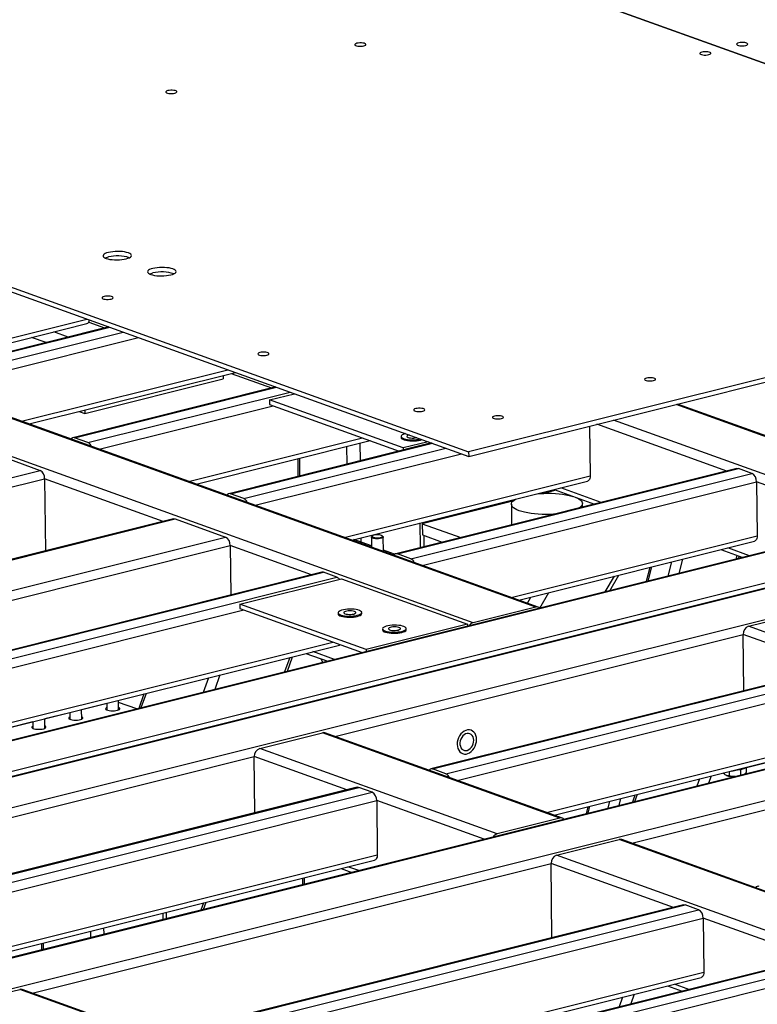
# Model space of a CAD drawing. Header units: millimetres. Extents: x 0 to 841, y 0 to 594.
# Tile 38 of 177: x 190 to 221, y 105 to 147. Entities that reach past the tile are written whole.
import ezdxf

# ---------------------------------------------------------------- set-up
doc = ezdxf.new("R2010")
doc.units = ezdxf.units.MM
doc.layers.add('TRAIT-FORT', color=4, linetype='Continuous', lineweight=25)

msp = doc.modelspace()

# ---------------------------------------------------------------- linework, layer by layer
at = {"layer": 'TRAIT-FORT', "color": 4, "linetype": 'Continuous', "lineweight": 25}
for p, q in [((173.725, 162.287), (243.294, 137.252)), ((243.298, 137.253), (173.729, 162.288)), ((139.448, 153.715), (209.017, 128.68)), ((139.45, 153.524), (209.019, 128.489)), ((211.852, 122.122), (144.16, 146.481)), ((211.957, 122.118), (144.265, 146.477)), ((209.203, 121.459), (141.511, 145.818)), ((243.294, 137.252), (209.017, 128.68)), ((209.019, 128.489), (243.297, 137.061)), ((184.182, 132.112), (192.895, 134.291)), ((184.501, 131.998), (192.892, 134.096)), ((192.969, 134.157), (193.644, 133.914)), ((193.821, 133.958), (185.253, 131.816)), ((185.322, 131.811), (193.857, 133.945)), ((185.887, 131.608), (194.421, 133.742)), ((192.102, 133.529), (191.496, 133.747)), ((186.367, 131.326), (195.08, 133.505)), ((191.167, 133.295), (190.561, 133.513)), ((190.134, 129.971), (198.847, 132.15)), ((190.453, 129.856), (199.166, 132.035)), ((198.647, 131.905), (198.648, 131.758)), ((198.989, 131.991), (200.696, 131.377)), ((192.805, 130.297), (198.648, 131.758)), ((200.872, 131.421), (192.304, 129.278)), ((192.374, 129.274), (200.908, 131.408)), ((192.938, 129.071), (201.472, 131.205)), ((200.606, 130.873), (201.66, 131.137)), ((206.246, 128.844), (200.606, 130.873)), ((200.606, 130.873), (200.608, 130.683)), ((200.608, 130.683), (206.087, 128.711)), ((229.382, 126.506), (217.781, 130.681)), ((229.487, 126.502), (217.836, 130.694)), ((192.564, 130.384), (192.805, 130.297)), ((192.803, 130.444), (192.805, 130.297)), ((193.418, 128.789), (200.765, 130.626)), ((219.916, 127.869), (214.43, 129.843)), ((226.733, 125.843), (215.132, 130.018)), ((247.284, 129.568), (184.253, 113.805)), ((242.504, 129.673), (184.771, 115.235)), ((242.348, 129.655), (184.788, 115.261)), ((214.126, 129.766), (214.151, 127.662)), ((192.938, 129.071), (192.374, 129.274)), ((197.185, 127.433), (204.531, 129.271)), ((197.504, 127.319), (204.851, 129.156)), ((207.453, 129.053), (198.886, 126.91)), ((198.955, 126.905), (207.49, 129.04)), ((204.445, 128.3), (204.436, 129.052)), ((206.165, 129.331), (206.165, 129.283)), ((207.301, 129.107), (206.246, 128.844)), ((188.787, 128.663), (190.918, 127.897)), ((199.519, 126.702), (208.053, 128.837)), ((200, 126.421), (208.713, 128.6)), ((203.884, 128.16), (203.875, 128.912)), ((206.246, 128.844), (206.247, 128.751)), ((209.017, 128.68), (209.019, 128.489)), ((201.797, 128.392), (201.805, 127.64)), ((201.892, 127.662), (201.884, 128.414)), ((166.765, 121.857), (190.918, 127.897)), ((220.35, 127.977), (205.936, 124.373)), ((206.006, 124.368), (220.42, 127.973)), ((206.57, 124.165), (220.984, 127.77)), ((220.984, 127.77), (220.42, 127.973)), ((180.903, 124.99), (191.11, 127.542)), ((191.11, 127.542), (191.145, 124.496)), ((196.118, 125.74), (191.11, 127.542)), ((203.766, 125.065), (214.151, 127.662)), ((204.085, 124.95), (214.035, 127.439)), ((207.051, 123.883), (221.175, 127.416)), ((221.175, 127.416), (221.202, 125.125)), ((226.184, 125.613), (221.175, 127.416)), ((199.519, 126.702), (198.955, 126.905)), ((212.705, 127.055), (212.188, 126.926)), ((212.622, 127.085), (214.328, 126.471)), ((214.617, 126.543), (212.911, 127.158)), ((210.89, 126.601), (207.059, 125.643)), ((213.822, 126.345), (213.82, 126.5)), ((210.821, 126.465), (210.831, 125.597)), ((196.552, 125.849), (172.399, 119.809)), ((172.469, 119.804), (196.622, 125.844)), ((196.622, 125.844), (198.753, 125.077)), ((206.987, 124.635), (206.975, 125.673)), ((207.059, 125.643), (208.682, 125.059)), ((207.059, 125.643), (207.064, 125.166)), ((207.126, 125.66), (207.125, 125.711)), ((229.757, 124.978), (140.452, 102.644)), ((140.608, 102.661), (229.74, 124.951)), ((174.6, 119.037), (198.753, 125.077)), ((204.914, 124.701), (204.165, 124.971)), ((204.484, 124.856), (204.482, 125.05)), ((204.91, 125.076), (204.914, 124.652)), ((204.954, 125.13), (204.922, 125.099)), ((205.397, 125.105), (205.363, 125.134)), ((205.416, 124.471), (205.409, 125.082)), ((207.064, 125.166), (207.902, 124.864)), ((207.137, 124.673), (207.132, 125.142)), ((210.817, 122.528), (221.202, 125.125)), ((211.136, 122.413), (221.086, 124.901)), ((175.081, 118.755), (198.944, 124.723)), ((198.944, 124.723), (198.968, 122.63)), ((202.386, 123.485), (198.944, 124.723)), ((205.892, 124.349), (205.416, 124.521)), ((219.673, 124.548), (220.596, 124.216)), ((220.885, 124.288), (219.962, 124.62)), ((206.57, 124.165), (206.006, 124.368)), ((217.445, 123.428), (217.601, 124.03)), ((217.913, 123.545), (218.069, 124.147)), ((220.31, 124.144), (220.351, 124.304)), ((220.422, 124.172), (220.447, 124.269)), ((202.82, 123.593), (178.667, 117.553)), ((178.737, 117.549), (202.89, 123.589)), ((203.454, 123.386), (202.89, 123.589)), ((216.675, 123.798), (216.52, 123.196)), ((216.603, 123.217), (216.758, 123.819)), ((145.389, 102.557), (229.222, 123.522)), ((179.301, 117.346), (203.454, 123.386)), ((199.357, 122.246), (203.642, 123.318)), ((203.642, 123.318), (208.969, 121.401)), ((214.789, 122.764), (215.173, 123.422)), ((214.976, 122.81), (215.359, 123.469)), ((212.025, 122.073), (212.409, 122.731)), ((211.496, 122.284), (211.645, 122.54)), ((179.781, 117.064), (199.516, 121.999)), ((204.684, 120.329), (199.357, 122.246)), ((199.357, 122.246), (199.359, 122.055)), ((199.359, 122.055), (204.524, 120.197)), ((211.852, 122.122), (209.203, 121.459)), ((220.84, 121.311), (223.489, 121.974)), ((203.502, 121.879), (203.502, 121.831)), ((204.502, 121.842), (204.501, 121.89)), ((208.969, 121.401), (204.684, 120.329)), ((205.382, 121.202), (205.382, 121.154)), ((206.382, 121.166), (206.382, 121.214)), ((208.969, 121.401), (208.97, 121.309)), ((230.868, 117.702), (220.84, 121.311)), ((203.368, 116.655), (220.609, 120.966)), ((220.637, 118.587), (220.609, 120.966)), ((224.521, 119.559), (220.609, 120.966)), ((183.548, 115.708), (203.282, 120.644)), ((183.867, 115.593), (203.556, 120.517)), ((203.355, 119.904), (202.432, 120.236)), ((204.684, 120.329), (204.685, 120.237)), ((201.462, 119.994), (201.245, 119.377)), ((201.362, 119.406), (201.579, 120.023)), ((202.143, 120.164), (203.066, 119.832)), ((202.86, 119.781), (202.792, 119.93)), ((239.323, 119.724), (155.957, 98.876)), ((156.027, 98.871), (239.393, 119.72)), ((224.956, 119.667), (207.425, 115.283)), ((207.495, 115.279), (225.025, 119.663)), ((208.059, 115.076), (225.589, 119.46)), ((198.023, 119.134), (197.806, 118.516)), ((198.515, 119.257), (198.298, 118.639)), ((208.539, 114.794), (225.78, 119.106)), ((158.158, 98.105), (241.524, 118.953)), ((194.233, 117.777), (194.229, 118.185)), ((195.302, 118.453), (195.085, 117.836)), ((195.391, 118.475), (195.174, 117.858)), ((193.73, 118.047), (192.67, 117.783)), ((192.675, 117.388), (192.67, 117.795)), ((193.73, 118.06), (193.733, 117.772)), ((194.999, 117.815), (194.23, 118.091)), ((192.172, 117.658), (191.112, 117.393)), ((191.117, 116.998), (191.112, 117.405)), ((192.172, 117.67), (192.175, 117.382)), ((190.613, 117.268), (189.554, 117.003)), ((190.613, 117.281), (190.617, 116.992)), ((200.193, 116.148), (202.842, 116.81)), ((212.871, 113.201), (202.842, 116.81)), ((212.976, 113.197), (202.947, 116.806)), ((212.306, 113.438), (225.806, 116.815)), ((212.625, 113.324), (225.691, 116.591)), ((210.222, 112.539), (200.193, 116.148)), ((215.903, 112.144), (233.145, 116.455)), ((220.129, 115.187), (224.3, 116.23)), ((178.047, 110.322), (199.963, 115.803)), ((199.99, 113.424), (199.963, 115.803)), ((203.874, 114.395), (199.963, 115.803)), ((208.059, 115.076), (207.495, 115.279)), ((220.502, 115.265), (220.505, 115.018)), ((220.736, 115.338), (220.738, 115.13)), ((218.761, 114.858), (218.654, 114.555)), ((219.253, 114.981), (219.147, 114.679)), ((219.891, 115.012), (219.909, 115.004)), ((220.013, 115.171), (220.015, 114.989)), ((220.107, 115.195), (220.129, 115.187)), ((220.129, 115.187), (220.129, 115.2)), ((204.309, 114.504), (182.104, 108.951)), ((182.173, 108.946), (204.378, 114.499)), ((204.942, 114.296), (204.378, 114.499)), ((182.737, 108.743), (204.942, 114.296)), ((215.374, 113.735), (215.45, 114.03)), ((216.04, 114.178), (215.934, 113.875)), ((216.129, 114.2), (216.023, 113.897)), ((183.217, 108.462), (205.133, 113.942)), ((205.133, 113.942), (205.16, 111.651)), ((209.672, 112.309), (205.133, 113.942)), ((214.057, 113.682), (213.98, 113.386)), ((214.063, 113.407), (214.14, 113.703)), ((214.906, 113.618), (214.982, 113.913)), ((212.871, 113.201), (210.222, 112.539)), ((212.728, 111.637), (215.377, 112.299)), ((239.195, 103.729), (215.377, 112.299)), ((239.3, 103.725), (215.482, 112.295)), ((186.984, 107.106), (205.16, 111.651)), ((236.546, 103.066), (212.728, 111.637)), ((187.303, 106.991), (205.045, 111.428)), ((190.582, 105.811), (212.498, 111.292)), ((204.373, 110.984), (203.92, 111.147)), ((212.534, 108.151), (212.498, 111.292)), ((217.663, 109.433), (212.498, 111.292)), ((202, 110.666), (202.003, 110.391)), ((202.09, 110.413), (202.087, 110.688)), ((203.631, 111.074), (204.084, 110.912)), ((204.082, 110.911), (204.082, 110.912)), ((218.098, 109.542), (195.893, 103.989)), ((195.962, 103.984), (218.167, 109.537)), ((197.815, 109.62), (197.708, 109.317)), ((197.824, 109.346), (197.931, 109.649)), ((218.731, 109.334), (218.167, 109.537)), ((196.112, 108.918), (196.109, 109.193)), ((196.262, 108.955), (196.259, 109.231)), ((196.526, 103.781), (218.731, 109.334)), ((197.006, 103.5), (218.922, 108.98)), ((218.922, 108.98), (218.949, 106.689)), ((223.618, 107.291), (218.922, 108.98)), ((193.058, 108.154), (193.054, 108.43)), ((193.619, 108.294), (193.615, 108.57)), ((190.976, 107.91), (190.979, 107.634)), ((191.066, 107.656), (191.063, 107.931)), ((224.052, 107.399), (201.847, 101.846)), ((201.916, 101.842), (224.121, 107.395)), ((202.481, 101.639), (224.686, 107.192)), ((200.773, 102.144), (218.949, 106.689)), ((202.961, 101.357), (224.877, 106.838)), ((201.092, 102.029), (218.834, 106.466)), ((217.42, 106.113), (218.03, 105.893)), ((218.319, 105.965), (217.709, 106.185)), ((187.407, 105.305), (190.056, 105.967)), ((213.874, 97.396), (190.056, 105.967)), ((213.979, 97.392), (190.161, 105.963)), ((216.011, 105.76), (215.867, 105.353)), ((215.518, 105.637), (215.375, 105.229))]:
    msp.add_line(p, q, dxfattribs=at)
at = {"layer": 'TRAIT-FORT', "color": 4, "linetype": 'Continuous', "lineweight": 25, "flags": 128}
for points in [[(204.592, 145.834), (204.638, 145.849), (204.668, 145.867), (204.68, 145.887), (204.673, 145.906), (204.647, 145.924), (204.605, 145.94), (204.55, 145.95), (204.486, 145.956), (204.42, 145.956), (204.355, 145.95), (204.297, 145.94), (204.252, 145.925), (204.222, 145.907), (204.21, 145.887), (204.217, 145.867), (204.242, 145.849), (204.285, 145.834), (204.339, 145.823), (204.403, 145.817), (204.47, 145.817), (204.535, 145.823), (204.592, 145.834)], [(220.717, 145.852), (220.762, 145.867), (220.792, 145.885), (220.804, 145.905), (220.797, 145.925), (220.772, 145.943), (220.73, 145.958), (220.675, 145.969), (220.611, 145.974), (220.545, 145.974), (220.479, 145.969), (220.422, 145.958), (220.376, 145.943), (220.347, 145.925), (220.334, 145.905), (220.342, 145.885), (220.367, 145.867), (220.409, 145.852), (220.464, 145.841), (220.527, 145.836), (220.594, 145.836), (220.659, 145.841), (220.717, 145.852)], [(219.158, 145.462), (219.204, 145.477), (219.234, 145.496), (219.246, 145.515), (219.239, 145.535), (219.213, 145.553), (219.171, 145.568), (219.116, 145.579), (219.053, 145.585), (218.986, 145.585), (218.921, 145.579), (218.864, 145.568), (218.818, 145.553), (218.788, 145.535), (218.776, 145.515), (218.783, 145.496), (218.809, 145.478), (218.851, 145.462), (218.906, 145.452), (218.969, 145.446), (219.036, 145.446), (219.101, 145.452), (219.158, 145.462)], [(196.607, 143.837), (196.653, 143.852), (196.683, 143.87), (196.695, 143.89), (196.687, 143.909), (196.662, 143.928), (196.62, 143.943), (196.565, 143.954), (196.501, 143.959), (196.435, 143.959), (196.37, 143.953), (196.312, 143.943), (196.267, 143.928), (196.237, 143.91), (196.225, 143.89), (196.232, 143.87), (196.257, 143.852), (196.3, 143.837), (196.354, 143.826), (196.418, 143.82), (196.485, 143.821), (196.55, 143.826), (196.607, 143.837)], [(194.554, 136.834), (194.629, 136.856), (194.691, 136.882), (194.737, 136.91), (194.766, 136.94), (194.778, 136.972), (194.77, 137.003), (194.745, 137.033), (194.703, 137.061), (194.645, 137.086), (194.573, 137.108), (194.488, 137.125), (194.394, 137.138), (194.294, 137.145), (194.19, 137.148), (194.086, 137.145), (193.984, 137.136), (193.889, 137.123), (193.802, 137.104), (193.726, 137.082), (193.664, 137.056), (193.618, 137.028), (193.589, 136.997), (193.578, 136.966), (193.585, 136.935), (193.61, 136.905), (193.652, 136.877), (193.71, 136.852), (193.783, 136.83), (193.867, 136.813), (193.961, 136.8), (194.061, 136.792), (194.165, 136.79), (194.269, 136.793), (194.371, 136.802), (194.467, 136.815), (194.554, 136.834)], [(193.671, 136.868), (193.728, 136.891), (193.804, 136.913)], [(196.434, 136.157), (196.51, 136.179), (196.571, 136.205), (196.617, 136.234), (196.647, 136.264), (196.658, 136.295), (196.651, 136.326), (196.626, 136.356), (196.584, 136.384), (196.525, 136.409), (196.453, 136.431), (196.368, 136.449), (196.275, 136.461), (196.174, 136.469), (196.07, 136.471), (195.966, 136.468), (195.864, 136.46), (195.769, 136.446), (195.682, 136.428), (195.606, 136.405), (195.544, 136.38), (195.498, 136.351), (195.469, 136.321), (195.458, 136.29), (195.465, 136.259), (195.49, 136.229), (195.532, 136.201), (195.59, 136.176), (195.663, 136.154), (195.747, 136.136), (195.841, 136.123), (195.942, 136.116), (196.046, 136.114), (196.15, 136.117), (196.251, 136.125), (196.347, 136.139), (196.434, 136.157)], [(195.552, 136.191), (195.609, 136.214), (195.684, 136.237)], [(193.915, 135.136), (193.961, 135.151), (193.991, 135.169), (194.003, 135.188), (193.995, 135.208), (193.97, 135.226), (193.928, 135.242), (193.873, 135.252), (193.81, 135.258), (193.743, 135.258), (193.678, 135.252), (193.62, 135.242), (193.575, 135.226), (193.545, 135.208), (193.533, 135.189), (193.54, 135.169), (193.565, 135.151), (193.608, 135.136), (193.662, 135.125), (193.726, 135.119), (193.793, 135.119), (193.858, 135.125), (193.915, 135.136)], [(200.496, 132.767), (200.542, 132.782), (200.572, 132.801), (200.584, 132.82), (200.577, 132.84), (200.551, 132.858), (200.509, 132.873), (200.454, 132.884), (200.391, 132.89), (200.324, 132.89), (200.259, 132.884), (200.202, 132.873), (200.156, 132.858), (200.126, 132.84), (200.114, 132.82), (200.121, 132.801), (200.147, 132.783), (200.189, 132.767), (200.244, 132.757), (200.307, 132.751), (200.374, 132.751), (200.439, 132.757), (200.496, 132.767)], [(216.827, 131.69), (216.872, 131.705), (216.903, 131.724), (216.914, 131.743), (216.908, 131.763), (216.882, 131.781), (216.84, 131.796), (216.785, 131.807), (216.722, 131.813), (216.654, 131.813), (216.59, 131.807), (216.533, 131.796), (216.487, 131.781), (216.457, 131.763), (216.445, 131.744), (216.452, 131.724), (216.478, 131.706), (216.519, 131.691), (216.575, 131.68), (216.638, 131.674), (216.705, 131.674), (216.769, 131.68), (216.827, 131.69)], [(207.077, 130.399), (207.123, 130.414), (207.153, 130.432), (207.165, 130.452), (207.158, 130.472), (207.132, 130.49), (207.091, 130.505), (207.035, 130.516), (206.972, 130.521), (206.905, 130.522), (206.84, 130.516), (206.783, 130.505), (206.737, 130.49), (206.707, 130.472), (206.695, 130.452), (206.702, 130.433), (206.728, 130.414), (206.77, 130.399), (206.825, 130.389), (206.888, 130.383), (206.955, 130.383), (207.02, 130.388), (207.077, 130.399)], [(210.4, 130.083), (210.446, 130.098), (210.476, 130.116), (210.488, 130.136), (210.481, 130.156), (210.455, 130.174), (210.413, 130.189), (210.358, 130.2), (210.295, 130.206), (210.228, 130.206), (210.163, 130.2), (210.106, 130.189), (210.06, 130.174), (210.03, 130.156), (210.018, 130.136), (210.025, 130.117), (210.051, 130.098), (210.092, 130.083), (210.148, 130.072), (210.211, 130.067), (210.278, 130.067), (210.343, 130.072), (210.4, 130.083)], [(206.351, 129.449), (206.315, 129.44), (206.254, 129.417), (206.207, 129.392), (206.177, 129.365), (206.165, 129.337), (206.171, 129.309), (206.194, 129.281), (206.234, 129.256), (206.29, 129.234), (206.36, 129.215), (206.44, 129.201), (206.529, 129.192), (206.623, 129.188), (206.718, 129.189), (206.811, 129.196), (206.899, 129.207), (206.978, 129.224)], [(206.504, 129.394), (206.479, 129.387), (206.439, 129.37), (206.415, 129.35), (206.41, 129.329), (206.424, 129.309), (206.456, 129.291), (206.503, 129.276), (206.562, 129.266), (206.629, 129.261), (206.698, 129.262), (206.765, 129.268), (206.824, 129.279)], [(206.165, 129.283), (206.171, 129.261), (206.194, 129.234), (206.235, 129.209), (206.291, 129.186), (206.36, 129.168), (206.441, 129.153), (206.53, 129.144), (206.623, 129.14), (206.718, 129.141), (206.811, 129.148), (206.899, 129.16), (206.979, 129.176)], [(206.979, 129.176), (207.047, 129.197), (207.05, 129.198)], [(220.35, 127.977), (220.384, 127.98), (220.42, 127.973)], [(214.151, 127.662), (214.147, 127.607), (214.138, 127.558), (214.12, 127.514), (214.097, 127.479), (214.07, 127.454), (214.037, 127.439), (214.035, 127.439)], [(211.914, 126.908), (212.037, 126.918), (212.198, 126.926), (212.36, 126.93), (212.523, 126.927), (212.682, 126.92), (212.837, 126.907), (212.986, 126.89), (213.128, 126.867), (213.26, 126.841), (213.381, 126.81), (213.424, 126.797)], [(211.152, 126.19), (211.057, 126.228), (210.977, 126.27), (210.913, 126.313), (210.865, 126.359), (210.834, 126.406), (210.821, 126.454), (210.826, 126.503), (210.847, 126.551), (210.887, 126.598), (210.943, 126.644), (210.997, 126.679)], [(213.55, 126.751), (213.584, 126.736), (213.664, 126.695), (213.728, 126.651), (213.776, 126.606), (213.806, 126.558), (213.82, 126.51), (213.816, 126.462), (213.794, 126.414), (213.754, 126.366), (213.699, 126.32), (213.684, 126.31)], [(212.641, 126.049), (212.604, 126.047), (212.443, 126.038), (212.28, 126.035), (212.119, 126.038), (211.959, 126.045), (211.804, 126.058), (211.654, 126.075), (211.513, 126.097), (211.382, 126.124), (211.26, 126.155), (211.152, 126.19)], [(196.552, 125.849), (196.585, 125.852), (196.622, 125.844)], [(205.397, 125.105), (205.4, 125.102), (205.409, 125.082), (205.401, 125.062), (205.374, 125.043), (205.331, 125.027), (205.276, 125.014), (205.212, 125.007), (205.144, 125.004), (205.077, 125.008), (205.017, 125.016), (204.966, 125.029), (204.931, 125.046), (204.912, 125.065), (204.912, 125.086), (204.922, 125.099)], [(205.342, 125.148), (205.3, 125.162), (205.246, 125.172), (205.184, 125.176), (205.121, 125.175), (205.06, 125.168), (205.008, 125.156), (204.97, 125.141), (204.948, 125.122), (204.945, 125.103), (204.961, 125.085), (204.995, 125.069), (205.043, 125.057), (205.102, 125.05), (205.165, 125.048), (205.228, 125.052), (205.286, 125.062), (205.331, 125.076), (205.362, 125.093), (205.374, 125.112), (205.367, 125.13), (205.342, 125.148)], [(221.202, 125.125), (221.199, 125.07), (221.188, 125.02), (221.172, 124.977), (221.149, 124.942), (221.121, 124.917), (221.088, 124.902), (221.086, 124.901)], [(202.89, 123.589), (202.853, 123.596), (202.82, 123.593)], [(204.315, 121.772), (204.383, 121.792), (204.437, 121.816), (204.476, 121.842), (204.497, 121.87), (204.501, 121.898), (204.486, 121.926), (204.454, 121.952), (204.406, 121.976), (204.343, 121.997), (204.267, 122.013), (204.182, 122.025), (204.091, 122.032), (203.996, 122.033), (203.902, 122.029), (203.811, 122.02), (203.727, 122.006), (203.653, 121.987), (203.591, 121.965), (203.545, 121.94), (203.514, 121.913), (203.502, 121.885), (203.507, 121.856), (203.531, 121.829), (203.571, 121.804), (203.627, 121.782), (203.697, 121.763), (203.777, 121.749), (203.866, 121.74), (203.959, 121.736), (204.054, 121.737), (204.147, 121.744), (204.236, 121.755), (204.315, 121.772)], [(204.161, 121.827), (204.209, 121.842), (204.242, 121.861), (204.256, 121.881), (204.252, 121.902), (204.229, 121.921), (204.189, 121.938), (204.135, 121.95), (204.072, 121.958), (204.003, 121.96), (203.934, 121.957), (203.87, 121.948), (203.816, 121.935), (203.776, 121.917), (203.752, 121.898), (203.747, 121.877), (203.761, 121.857), (203.792, 121.839), (203.84, 121.824), (203.899, 121.814), (203.965, 121.809), (204.035, 121.809), (204.102, 121.816), (204.161, 121.827)], [(203.502, 121.831), (203.508, 121.809), (203.532, 121.781), (203.572, 121.756), (203.628, 121.734), (203.698, 121.715), (203.778, 121.701), (203.866, 121.692), (203.96, 121.688), (204.055, 121.689), (204.148, 121.696), (204.236, 121.707), (204.315, 121.724)], [(204.315, 121.724), (204.384, 121.744), (204.438, 121.768), (204.476, 121.795), (204.498, 121.822), (204.502, 121.842)], [(206.196, 121.095), (206.263, 121.115), (206.318, 121.139), (206.356, 121.165), (206.378, 121.193), (206.381, 121.222), (206.366, 121.25), (206.335, 121.276), (206.286, 121.3), (206.223, 121.32), (206.148, 121.337), (206.063, 121.348), (205.971, 121.355), (205.876, 121.357), (205.782, 121.353), (205.691, 121.343), (205.607, 121.329), (205.533, 121.311), (205.471, 121.289), (205.425, 121.263), (205.395, 121.236), (205.382, 121.208), (205.388, 121.18), (205.411, 121.153), (205.452, 121.127), (205.508, 121.105), (205.577, 121.086), (205.658, 121.072), (205.746, 121.063), (205.84, 121.059), (205.935, 121.06), (206.028, 121.067), (206.116, 121.079), (206.196, 121.095)], [(205.382, 121.154), (205.389, 121.132), (205.412, 121.105), (205.452, 121.08), (205.508, 121.057), (205.578, 121.039), (205.658, 121.025), (205.747, 121.015), (205.841, 121.011), (205.936, 121.012), (206.029, 121.019), (206.117, 121.031), (206.196, 121.047)], [(206.042, 121.15), (206.089, 121.166), (206.122, 121.184), (206.136, 121.205), (206.132, 121.225), (206.109, 121.245), (206.069, 121.261), (206.015, 121.274), (205.952, 121.282), (205.883, 121.284), (205.815, 121.28), (205.751, 121.271), (205.696, 121.258), (205.656, 121.241), (205.633, 121.221), (205.627, 121.2), (205.641, 121.18), (205.673, 121.162), (205.72, 121.147), (205.779, 121.137), (205.846, 121.132), (205.915, 121.133), (205.982, 121.139), (206.042, 121.15)], [(206.196, 121.047), (206.264, 121.068), (206.318, 121.091), (206.357, 121.118), (206.378, 121.146), (206.382, 121.166)], [(193.732, 117.87), (193.713, 117.86), (193.689, 117.839), (193.683, 117.816), (193.696, 117.795), (193.727, 117.774), (193.774, 117.758), (193.834, 117.745), (193.904, 117.737), (193.978, 117.735), (194.053, 117.738), (194.123, 117.747), (194.185, 117.76), (194.234, 117.778), (194.266, 117.798), (194.281, 117.82), (194.278, 117.842), (194.256, 117.864), (194.232, 117.876)], [(192.174, 117.481), (192.154, 117.471), (192.13, 117.449), (192.125, 117.427), (192.138, 117.405), (192.169, 117.385), (192.216, 117.368), (192.276, 117.355), (192.346, 117.347), (192.42, 117.345), (192.495, 117.348), (192.565, 117.357), (192.627, 117.37), (192.675, 117.388), (192.708, 117.408), (192.723, 117.431), (192.72, 117.453), (192.697, 117.474), (192.674, 117.486)], [(190.616, 117.091), (190.596, 117.081), (190.572, 117.059), (190.566, 117.037), (190.579, 117.015), (190.611, 116.995), (190.657, 116.978), (190.718, 116.965), (190.787, 116.958), (190.862, 116.955), (190.937, 116.958), (191.007, 116.967), (191.069, 116.981), (191.117, 116.998), (191.15, 117.019), (191.165, 117.041), (191.162, 117.063), (191.139, 117.084), (191.115, 117.097)], [(209.35, 116.523), (209.342, 116.614), (209.32, 116.697), (209.286, 116.772), (209.24, 116.834), (209.183, 116.882), (209.118, 116.915), (209.048, 116.931), (208.973, 116.929), (208.898, 116.91), (208.824, 116.875), (208.754, 116.824), (208.69, 116.759), (208.635, 116.683), (208.59, 116.598), (208.558, 116.507), (208.538, 116.412), (208.532, 116.319), (208.54, 116.228), (208.562, 116.145), (208.596, 116.07), (208.643, 116.008), (208.699, 115.959), (208.764, 115.927), (208.835, 115.911), (208.909, 115.912), (208.985, 115.931), (209.059, 115.967), (209.129, 116.018), (209.192, 116.083), (209.247, 116.159), (209.292, 116.244), (209.325, 116.335), (209.344, 116.429), (209.35, 116.523)], [(209.35, 116.523), (209.342, 116.614), (209.32, 116.697), (209.286, 116.772), (209.24, 116.834), (209.183, 116.882), (209.118, 116.915), (209.048, 116.931), (208.973, 116.929), (208.898, 116.91), (208.824, 116.875), (208.754, 116.824), (208.69, 116.759), (208.635, 116.683), (208.59, 116.598), (208.558, 116.507), (208.538, 116.412), (208.532, 116.319), (208.54, 116.228), (208.562, 116.145), (208.596, 116.07), (208.643, 116.008), (208.699, 115.959), (208.764, 115.927), (208.835, 115.911), (208.909, 115.912), (208.985, 115.931), (209.059, 115.967), (209.129, 116.018), (209.192, 116.083), (209.247, 116.159), (209.292, 116.244), (209.325, 116.335), (209.344, 116.429), (209.35, 116.523)], [(209.233, 116.494), (209.226, 116.569), (209.205, 116.638), (209.171, 116.696), (209.127, 116.741), (209.074, 116.771), (209.015, 116.785), (208.953, 116.782), (208.89, 116.762), (208.829, 116.726), (208.774, 116.676), (208.726, 116.614), (208.689, 116.543), (208.663, 116.466), (208.65, 116.387), (208.651, 116.31), (208.666, 116.237), (208.693, 116.174), (208.732, 116.122), (208.781, 116.084), (208.837, 116.061), (208.898, 116.056), (208.961, 116.067), (209.023, 116.096), (209.082, 116.139), (209.133, 116.195), (209.176, 116.262), (209.208, 116.337), (209.227, 116.415), (209.233, 116.494)], [(204.309, 114.504), (204.342, 114.507), (204.378, 114.499)], [(205.16, 111.651), (205.157, 111.597), (205.147, 111.547), (205.13, 111.504), (205.107, 111.469), (205.079, 111.443), (205.047, 111.428), (205.045, 111.428)], [(218.098, 109.542), (218.131, 109.545), (218.167, 109.537)], [(218.949, 106.689), (218.946, 106.635), (218.936, 106.585), (218.919, 106.542), (218.896, 106.507), (218.868, 106.481), (218.836, 106.466), (218.834, 106.466)]]:
    msp.add_lwpolyline(points, dxfattribs=at)
at = {"layer": 'TRAIT-FORT', "color": 4, "linetype": 'Continuous', "lineweight": 25}
for centre, radius, start, end in [((194.187, 135.406), 1.556, 71.3068, 104.2742), ((196.068, 134.729), 1.556, 71.3068, 104.2742), ((192.834, 134.255), 0.169, 290.2229, 359.2331), ((192.333, 129.16), 0.121, 70.3965, 151.5799), ((192.812, 128.806), 0.293, 20.4169, 64.6087), ((190.724, 127.563), 0.386, 356.971, 59.8771), ((220.79, 127.436), 0.386, 356.9881, 59.7636), ((198.914, 126.792), 0.12, 70.216, 151.7604), ((199.394, 126.439), 0.292, 20.3061, 64.7195), ((198.559, 124.744), 0.386, 356.971, 59.8771), ((205.966, 124.254), 0.121, 70.4856, 151.4907), ((206.445, 123.901), 0.293, 20.3709, 64.6547), ((203.33, 123.127), 0.286, 36.497, 64.45), ((211.898, 121.953), 0.174, 42.9347, 105.1147), ((209.293, 121.17), 0.303, 107.3025, 149.4715), ((220.96, 120.982), 0.35, 109.9676, 182.5302), ((203.521, 120.64), 0.128, 285.9747, 302.8067), ((202.888, 116.638), 0.178, 70.6168, 104.9297), ((200.313, 115.818), 0.35, 109.958, 182.5256), ((207.455, 115.163), 0.122, 70.6966, 151.038), ((220.342, 116.154), 0.905, 272.257, 295.736), ((207.934, 114.812), 0.292, 20.3061, 64.7195), ((220.204, 115.812), 0.86, 249.9135, 272.4995), ((204.748, 113.963), 0.386, 356.9484, 59.8032), ((212.916, 113.034), 0.174, 42.9291, 105.2104), ((210.311, 112.251), 0.301, 107.1833, 149.5907), ((215.423, 112.128), 0.178, 70.6168, 104.9297), ((212.848, 111.308), 0.35, 109.958, 182.5256), ((221.243, 110.203), 0.121, 70.4856, 151.4907), ((218.537, 109.001), 0.386, 356.9484, 59.8032), ((190.102, 105.795), 0.178, 70.6168, 104.9297)]:
    msp.add_arc(centre, radius, start, end, dxfattribs=at)
for points, knots in [([(220.015, 114.989), (219.982, 114.99), (219.928, 114.992), (219.85, 115.031), (219.796, 115.073), (219.766, 115.103), (219.757, 115.111)], [0, 0, 0, 0, 0.385443, 0.637399, 0.896068, 1, 1, 1, 1]), ([(220.274, 114.96), (220.264, 114.959), (220.215, 114.955), (220.127, 114.964), (220.053, 114.981), (220.015, 114.989)], [0, 0, 0, 0, 0.118546, 0.554831, 1, 1, 1, 1]), ([(220.662, 115.057), (220.67, 115.063), (220.695, 115.082), (220.72, 115.11), (220.738, 115.13)], [0, 0, 0, 0, 0.287945, 1, 1, 1, 1])]:
    msp.add_open_spline(points, degree=3, knots=knots, dxfattribs=at)

doc.saveas('drawing.dxf')
